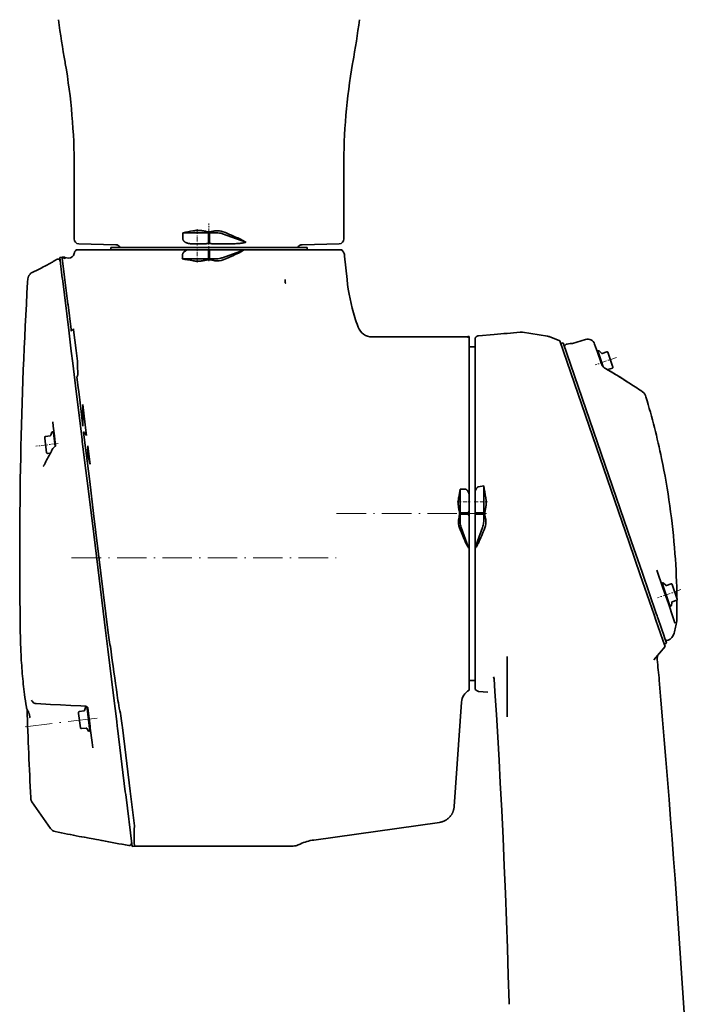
# Model space of a CAD drawing. Extents: x -922 to 7836, y -4841 to 1297.
# Tile 18 of 89: x 2335 to 2612, y 575 to 976. Entities that reach past the tile are written whole.
import ezdxf

# ---------------------------------------------------------------- set-up
doc = ezdxf.new("R2010")
doc.units = 0
doc.linetypes.add('DASHDOT', pattern=[18.5, 12, -3, 0.5, -3])

msp = doc.modelspace()

# ---------------------------------------------------------------- linework, layer by layer
at = {"color": 7, "lineweight": 35}
for p, q in [((2353.379639, 958.911743), (2353.452148, 958.493347)), ((2470.620361, 958.911743), (2470.547852, 958.493347)), ((2357.089844, 915.999084), (2357.089844, 916.000977)), ((2466.910156, 915.999084), (2466.910156, 916.000977)), ((2357.002441, 896.491089), (2357, 892.5)), ((2466.997559, 896.491089), (2467, 892.5)), ((2357, 886.948303), (2357, 892.5)), ((2467, 892.5), (2467, 886.948303)), ((2404.789307, 889.480164), (2401.38501, 889.480164)), ((2401.38501, 889.480164), (2401.38501, 886.948303)), ((2411.75, 889.480164), (2404.789307, 889.480164)), ((2412, 889.844116), (2411.359131, 889.844116)), ((2412.25, 889.480164), (2411.75, 889.480164)), ((2411.75, 885.216248), (2411.75, 889.480164)), ((2412, 889.844116), (2412.640869, 889.844116)), ((2414.55957, 889.484924), (2412.25, 889.480164)), ((2412.25, 885.216248), (2412.25, 889.480164)), ((2417.557373, 889.004333), (2427.018555, 885.560669)), ((2374.052246, 884.553467), (2358.947754, 884.948975)), ((2412, 883.5), (2372, 883.5)), ((2372, 882.5), (2372, 883.5)), ((2411.75, 885.216248), (2412, 885.216248)), ((2412.25, 885.216248), (2412, 885.216248)), ((2452, 883.5), (2412, 883.5)), ((2416.789795, 884.93573), (2420.73877, 884.948975)), ((2449.947754, 884.553467), (2465.052246, 884.948975)), ((2452, 882.5), (2452, 883.5)), ((2351.187988, 879.34613), (2353.173096, 879.589844)), ((2352.225098, 870.898376), (2351.187988, 879.34613)), ((2352.225342, 879.101929), (2352.188965, 879.398804)), ((2352.225342, 879.101929), (2353.174805, 871.3703)), ((2353.264893, 878.841919), (2353.173096, 879.589844)), ((2353.208008, 879.305603), (2354.803955, 879.153503)), ((2357.269043, 881.613831), (2357.249756, 881.572144)), ((2357.269043, 881.613831), (2357.317627, 881.709473)), ((2357.431641, 881.895203), (2357.443604, 881.912231)), ((2357.573975, 882.098511), (2357.443604, 881.912231)), ((2357.855469, 882.500122), (2357.573975, 882.098511)), ((2358.757813, 882.5), (2357.855469, 882.5)), ((2358.757813, 882.5), (2359.74585, 882.5)), ((2359.74585, 882.5), (2402.973389, 882.5)), ((2404.789307, 878.819824), (2401.103516, 878.819824)), ((2402.442871, 882.098511), (2401.933594, 881.707275)), ((2402.973389, 882.5), (2402.442871, 882.098511)), ((2404.789307, 882.5), (2402.973389, 882.5)), ((2404.789307, 882.5), (2411.75, 882.5)), ((2411.75, 878.819824), (2404.789307, 878.819824)), ((2411.75, 882.5), (2412.25, 882.5)), ((2411.75, 878.819824), (2411.75, 882.5)), ((2412.25, 878.819824), (2411.75, 878.819824)), ((2412.25, 878.819824), (2412.25, 882.5)), ((2412.25, 882.5), (2416.789795, 882.5)), ((2414.55957, 878.815063), (2412.25, 878.819824)), ((2425.911865, 882.5), (2416.789795, 882.5)), ((2417.557373, 879.295715), (2426.134766, 882.417664)), ((2425.211914, 881.815125), (2425.648193, 882.098511)), ((2425.648193, 882.098511), (2426.134766, 882.417664)), ((2425.911865, 882.5), (2466.145508, 882.5)), ((2425.911865, 882.5), (2426.134766, 882.417664)), ((2466.145508, 882.5), (2466.426514, 882.098511)), ((2466.426514, 882.098511), (2466.854248, 881.487793)), ((2466.854248, 881.487793), (2466.857178, 881.483398)), ((2467.27832, 879.851685), (2467.205078, 880.549622)), ((2468.278809, 870.333801), (2467.27832, 879.851685)), ((2349.816406, 878.562683), (2349.824463, 878.566406)), ((2411.326904, 878.427307), (2412, 878.429077)), ((2412, 878.429077), (2412.669189, 878.430786)), ((2352.243896, 870.745667), (2352.225098, 870.898376)), ((2353.174805, 871.3703), (2354.504639, 860.538757)), ((2338.06665, 869.257568), (2338.066406, 869.253845)), ((2354.828125, 849.698303), (2352.243896, 870.745667)), ((2354.504639, 860.538757), (2354.555176, 860.127075)), ((2354.555176, 860.127075), (2355.800537, 849.984985)), ((2472.807373, 850.945435), (2472.665527, 851.334473)), ((2355.875, 841.173706), (2354.828125, 849.698303)), ((2355.800537, 849.984985), (2355.88501, 849.297729)), ((2356.432373, 849.895264), (2356.481445, 849.95697)), ((2356.813232, 849.942078), (2356.76416, 850.341919)), ((2357.859863, 841.417419), (2356.813232, 849.942078)), ((2478.444092, 847), (2493.802246, 847)), ((2493.802246, 847), (2517.400635, 847)), ((2517.498047, 847.150024), (2517.328369, 846.888794)), ((2517.400635, 847), (2517.498047, 847.150024)), ((2517.498047, 847.150024), (2517.648193, 847.150024)), ((2518, 846.772644), (2518, 847.118835)), ((2518, 840.278748), (2518, 846.772583)), ((2521.809814, 847.492249), (2528.25, 848.000061)), ((2539.844727, 848.918518), (2539.67627, 848.941589)), ((2550.014648, 847.304138), (2539.844727, 848.918518)), ((2554.949219, 845.452881), (2550.634521, 847.136108)), ((2518, 843), (2520.499756, 843)), ((2520.5, 784.288025), (2520.5, 846.664917)), ((2554.949219, 845.452881), (2583.247559, 763.268188)), ((2556.297852, 844.607849), (2555.352295, 844.282227)), ((2584.225342, 763.500488), (2556.297852, 844.607849)), ((2557.941895, 844.096191), (2557.618896, 844.003601)), ((2565.451172, 845.990051), (2560.177002, 844.377625)), ((2570.328857, 840.717163), (2569.164795, 844.097839)), ((2356.479248, 836.251587), (2355.875, 841.173706)), ((2358.38916, 837.107544), (2357.859863, 841.417419)), ((2518, 839.576782), (2518, 840.278748)), ((2518, 839.576782), (2518, 782.903137)), ((2570.578125, 839.99353), (2570.328857, 840.717163)), ((2570.621582, 840.788879), (2570.337891, 840.691223)), ((2570.750732, 841.362183), (2570.45874, 841.261658)), ((2570.45874, 841.261658), (2572.689941, 834.781555)), ((2571.369141, 837.696289), (2570.578125, 839.99353)), ((2571.948486, 840.371338), (2571.064209, 841.286926)), ((2574.114502, 840.934021), (2572.261963, 840.296082)), ((2574.55957, 840.717041), (2576.484863, 835.124878)), ((2357.037109, 831.708862), (2356.479248, 836.251587)), ((2358.40918, 836.488525), (2358.38916, 837.107544)), ((2358.453125, 834.994019), (2358.40918, 836.488525)), ((2571.369141, 837.696289), (2572.196289, 835.293762)), ((2576.484863, 835.124878), (2576.610596, 834.760254)), ((2357.892578, 824.741821), (2357.037109, 831.708862)), ((2576.393555, 834.315369), (2574.541016, 833.67749)), ((2358.173828, 830.65625), (2358.691406, 826.440552)), ((2359.867676, 808.654358), (2357.892578, 824.741821)), ((2358.920654, 824.57373), (2358.691406, 826.440552)), ((2358.920654, 824.57373), (2359.308838, 821.412231)), ((2587.733398, 825.3255), (2586.482422, 826.116699)), ((2588.728027, 824.568542), (2587.943359, 825.177002)), ((2360.055664, 815.329285), (2359.308838, 821.412231)), ((2361.852783, 808.898071), (2360.564453, 819.391907)), ((2360.634521, 810.615417), (2360.055664, 815.329285)), ((2348.551025, 810.560669), (2348.33252, 812.340027)), ((2345.376465, 806.464905), (2347.321289, 806.703674)), ((2347.570068, 806.908752), (2347.963379, 808.119263)), ((2348.212158, 808.324341), (2348.518799, 808.362)), ((2348.593506, 807.754456), (2348.518799, 808.362)), ((2348.551025, 810.560852), (2349.03125, 806.650818)), ((2348.579834, 807.865723), (2348.877441, 807.902283)), ((2349.261475, 802.312988), (2348.593506, 807.754456)), ((2349.357422, 803.993713), (2349.03125, 806.650818)), ((2360.303711, 805.104309), (2359.867676, 808.654358)), ((2360.9104, 808.367676), (2361.336426, 804.897766)), ((2362.114746, 806.765198), (2361.852783, 808.898071)), ((2345.118896, 805.692139), (2345.071777, 806.07489)), ((2345.8396, 799.821838), (2345.118896, 805.692139)), ((2349.513428, 802.722107), (2349.357422, 803.993713)), ((2360.368408, 804.577026), (2360.303711, 805.104309)), ((2361.324463, 796.791138), (2360.368408, 804.577026)), ((2363.397705, 788.110291), (2361.336426, 804.897766)), ((2346.229736, 799.51709), (2347.396729, 799.6604)), ((2363.30957, 797.034851), (2362.630371, 802.565552)), ((2362.35498, 788.396729), (2361.324463, 796.791138)), ((2363.544189, 795.122925), (2363.30957, 797.034851)), ((2364.484863, 771.050964), (2362.35498, 788.396729)), ((2363.397705, 788.110291), (2365.007324, 775.00061)), ((2514.319824, 782.154541), (2514.319824, 784.983459)), ((2514.319824, 784.983459), (2516.261475, 784.983459)), ((2518, 782.154541), (2518, 782.903137)), ((2520.5, 782.154663), (2520.5, 784.288025)), ((2521.808594, 785.94342), (2523.97998, 786.282104)), ((2523.97998, 782.154663), (2523.97998, 786.282104)), ((2514.319824, 775.25), (2514.319824, 782.154541)), ((2518, 775.94751), (2518, 782.154541)), ((2520.5, 782.154663), (2520.5, 775.250122)), ((2523.97998, 775.250122), (2523.97998, 782.154663)), ((2365.007324, 775.00061), (2365.008301, 774.994507)), ((2370.977539, 726.377319), (2365.008301, 774.994507)), ((2514.137939, 775.437439), (2514.319824, 775.25)), ((2514.137939, 774.562561), (2514.137939, 775.437439)), ((2514.137939, 774.562561), (2514.319824, 774.75)), ((2514.316895, 772.339111), (2514.319824, 774.75)), ((2514.319824, 774.75), (2514.319824, 775.25)), ((2514.319824, 775.25), (2517.584229, 775.25)), ((2514.319824, 774.75), (2517.584229, 774.75)), ((2517.584229, 774.75), (2517.584229, 775.25)), ((2518, 775.94751), (2518, 774.047607)), ((2520.5, 775.250122), (2523.97998, 775.250122)), ((2520.5, 775.250122), (2520.5, 774.750122)), ((2520.5, 774.750122), (2523.97998, 774.750122)), ((2520.5, 774.750122), (2520.5, 770.255615)), ((2523.97998, 774.750122), (2523.97998, 775.250122)), ((2523.98291, 772.339233), (2523.97998, 774.750122)), ((2524.414063, 775.482117), (2524.414063, 775.711975)), ((2524.414063, 775.148315), (2524.414063, 775.482117)), ((2524.414063, 774.28833), (2524.414063, 775.148315)), ((2369.990234, 726.213501), (2364.484863, 771.050964)), ((2518, 770.255493), (2518, 774.047607)), ((2514.787354, 769.387756), (2517.825195, 761.041443)), ((2518, 762.425781), (2518, 770.255493)), ((2520.5, 761.11084), (2520.5, 770.255615)), ((2523.512451, 769.387878), (2520.5, 761.11084)), ((2587.797119, 750.055847), (2583.247559, 763.268188)), ((2588.501953, 751.080566), (2584.225342, 763.500488)), ((2518, 762.42572), (2518, 710.423218)), ((2520.5, 761.11084), (2520.5, 760.735107)), ((2520.5, 714.474548), (2520.5, 760.734314)), ((2594.27832, 734.304077), (2588.501953, 751.080566)), ((2594.561279, 751.911987), (2597.032471, 744.734924)), ((2593.424805, 733.71167), (2587.797119, 750.055847)), ((2596.983398, 746.747986), (2596.691406, 746.6474)), ((2596.691406, 746.6474), (2599.747803, 737.770935)), ((2598.180908, 745.757141), (2597.296875, 746.672729)), ((2596.854004, 746.174683), (2596.570313, 746.076965)), ((2597.032471, 744.734924), (2598.710938, 739.86084)), ((2600.347168, 746.319763), (2598.494385, 745.681885)), ((2600.791992, 746.102783), (2602.717529, 740.51062)), ((2598.710938, 739.86084), (2599.349365, 738.006104)), ((2600.572754, 738.810913), (2600.439697, 737.545105)), ((2602.626221, 739.701172), (2600.773438, 739.063232)), ((2602.717529, 740.51062), (2602.843018, 740.146057)), ((2599.349365, 738.006104), (2601.091064, 732.947998)), ((2599.78418, 737.664978), (2599.500488, 737.567322)), ((2599.747803, 737.770935), (2599.947021, 737.1922)), ((2600.239014, 737.292786), (2599.947021, 737.1922)), ((2594.183594, 731.507874), (2593.424805, 733.71167)), ((2596.966553, 723.425537), (2594.183594, 731.507874)), ((2594.611328, 733.337646), (2594.27832, 734.304077)), ((2594.825439, 732.715576), (2594.611328, 733.337646)), ((2595.035156, 732.106323), (2594.825439, 732.715576)), ((2597.476318, 725.01709), (2595.035156, 732.106323)), ((2601.091064, 732.948059), (2601.924072, 730.529175)), ((2601.924072, 730.529175), (2601.97998, 730.366882)), ((2370.977539, 726.377319), (2371.327637, 723.526306)), ((2335.121582, 726.279907), (2335.121094, 726.298767)), ((2370.788818, 719.7099), (2369.990234, 726.213501)), ((2371.327637, 723.526306), (2371.327881, 723.525146)), ((2597.874756, 720.788269), (2596.966553, 723.425537)), ((2597.479004, 725.008606), (2597.476318, 725.01709)), ((2597.535156, 724.845642), (2597.479004, 725.008606)), ((2598.472412, 722.123779), (2597.535156, 724.845642)), ((2597.822021, 724.012817), (2597.821289, 724.015015)), ((2599.165527, 723.421387), (2599.145264, 723.411865)), ((2373.108398, 700.818909), (2370.788818, 719.7099)), ((2593.31665, 715.35614), (2597.874756, 720.788269)), ((2598.473145, 722.122131), (2597.527588, 721.79657)), ((2598.473145, 722.122131), (2598.472412, 722.123779)), ((2520.5, 713.633545), (2520.5, 714.474548)), ((2533.5, 716.744324), (2533.5, 711.33197)), ((2595.331055, 717.756714), (2593.315674, 715.355164)), ((2518, 710.423218), (2518, 709.721252)), ((2520.5, 713.633545), (2520.5, 703.355225)), ((2533.5, 711.33197), (2533.5, 706.03949)), ((2518, 709.721252), (2518, 703.603149)), ((2518, 707), (2520.499756, 707)), ((2518, 703.603149), (2518, 703.011353)), ((2521.799072, 702.531311), (2525.629395, 702.215942)), ((2533.5, 706.03949), (2533.5, 695.791077)), ((2374.407227, 690.239563), (2373.108398, 700.818909)), ((2359.147705, 694.30719), (2361.092529, 694.545959)), ((2361.341309, 694.751038), (2361.734619, 695.961548)), ((2361.983398, 696.166626), (2362.290039, 696.204285)), ((2362.364746, 695.596741), (2362.290039, 696.204285)), ((2362.351074, 695.708008), (2362.648682, 695.744568)), ((2363.508789, 686.278809), (2362.364746, 695.596741)), ((2362.647461, 695.755859), (2362.646973, 695.758789)), ((2363.557617, 688.341492), (2362.647461, 695.755615)), ((2511.937744, 655.606079), (2514.914795, 698.178589)), ((2533.5, 695.791077), (2533.5, 692.131409)), ((2358.890137, 693.534424), (2358.843018, 693.917175)), ((2359.61084, 687.664124), (2358.890137, 693.534424)), ((2374.636963, 688.368958), (2374.407227, 690.239563)), ((2376.392334, 690.483337), (2376.137695, 692.558228)), ((2376.62207, 688.612732), (2376.392334, 690.483337)), ((2360.000977, 687.359375), (2361.945801, 687.598145)), ((2362.236572, 687.459351), (2362.911133, 686.379944)), ((2363.202148, 686.24115), (2363.508789, 686.278809)), ((2363.447754, 686.775085), (2363.745605, 686.811646)), ((2363.557617, 688.341492), (2363.653564, 687.561035)), ((2364.378174, 681.660217), (2363.653564, 687.560974)), ((2374.739746, 687.532227), (2374.636963, 688.368958)), ((2377.916748, 661.657959), (2374.739746, 687.532227)), ((2376.724854, 687.77594), (2376.62207, 688.612732)), ((2379.901855, 661.901733), (2376.724854, 687.77594)), ((2364.647461, 679.46582), (2364.378174, 681.660217)), ((2378.058105, 660.505249), (2377.916748, 661.657959)), ((2380.655273, 639.352722), (2378.058105, 660.505249)), ((2380.043213, 660.748962), (2379.901855, 661.901733)), ((2381.639648, 647.74823), (2380.043213, 660.748962)), ((2339.814209, 657.543335), (2347.424316, 646.678589)), ((2511.937744, 655.606079), (2511.936279, 655.585388)), ((2381.640137, 647.742859), (2381.639648, 647.74823)), ((2454.7229, 641.952881), (2505.933594, 649.150085)), ((2505.933594, 649.150085), (2505.953857, 649.153015)), ((2380.656006, 639.3479), (2380.655273, 639.352722)), ((2380.656006, 639.3479), (2381.894775, 639.5)), ((2381.889404, 639.5), (2446.27417, 639.5)), ((2448.35376, 639.953735), (2448.352539, 639.953125)), ((2448.35376, 639.953735), (2449.181152, 640.33252)), ((2534.29126, 575.552795), (2534.305664, 575.000122))]:
    msp.add_line(p, q, dxfattribs=at)
at = {"color": 7, "linetype": 'DASHDOT', "lineweight": 13, "ltscale": 0.166086}
msp.add_line((2407.18335, 890.961609), (2407.18335, 884.318176), dxfattribs=at)
at = {"color": 7, "linetype": 'DASHDOT', "lineweight": 13, "ltscale": 0.218512}
msp.add_line((2412, 884.487915), (2412, 893.228394), dxfattribs=at)
at = {"color": 7, "linetype": 'DASHDOT', "lineweight": 13, "ltscale": 0.13978}
msp.add_line((2407.18335, 877.374756), (2407.18335, 882.965942), dxfattribs=at)
at = {"color": 7, "linetype": 'DASHDOT', "lineweight": 13, "ltscale": 0.011868}
msp.add_line((2412, 884.513916), (2412, 884.988647), dxfattribs=at)
at = {"color": 7, "linetype": 'DASHDOT', "lineweight": 13, "ltscale": 0.15218}
msp.add_line((2412, 884.007263), (2412, 877.920044), dxfattribs=at)
at = {"color": 7, "linetype": 'DASHDOT', "lineweight": 13, "ltscale": 0.228922}
msp.add_line((2578.027832, 838.579834), (2569.369873, 835.598572), dxfattribs=at)
at = {"color": 7, "linetype": 'DASHDOT', "lineweight": 13, "ltscale": 0.227969}
msp.add_line((2350.540527, 803.572693), (2341.489746, 802.461426), dxfattribs=at)
at = {"color": 7, "linetype": 'DASHDOT', "lineweight": 13, "ltscale": 0.1328}
msp.add_line((2513.130615, 779.760437), (2518.442627, 779.760437), dxfattribs=at)
at = {"color": 7, "linetype": 'DASHDOT', "lineweight": 13, "ltscale": 0.134906}
msp.add_line((2520.050293, 779.760559), (2525.446533, 779.760559), dxfattribs=at)
at = {"color": 7, "linetype": 'DASHDOT', "lineweight": 13}
for p, q in [((2464.005371, 775), (2522.455078, 775)), ((2356.024414, 757), (2463.830811, 757)), ((2366.476318, 691.680725), (2337.079346, 688.071228))]:
    msp.add_line(p, q, dxfattribs=at)
at = {"color": 7, "linetype": 'DASHDOT', "lineweight": 13, "ltscale": 0.192419}
msp.add_line((2517.358643, 775), (2525.05542, 775), dxfattribs=at)
at = {"color": 7, "linetype": 'DASHDOT', "lineweight": 13, "ltscale": 0.252328}
msp.add_line((2604.334229, 743.990967), (2594.791016, 740.704956), dxfattribs=at)
at = {"color": 7, "lineweight": 35}
for points in [[(2401.38501, 886.948303), (2401.387939, 886.868347), (2401.396484, 886.788879), (2401.410889, 886.710266), (2401.43042, 886.632996), (2401.452148, 886.565613), (2401.477783, 886.499756), (2401.506836, 886.435425), (2401.530762, 886.388367), (2401.556396, 886.342285), (2401.598877, 886.273438), (2401.644775, 886.207031), (2401.694092, 886.143066), (2401.732666, 886.09668), (2401.772949, 886.051758), (2401.856934, 885.96582), (2401.945557, 885.885132), (2402.037842, 885.809387), (2402.143555, 885.731262), (2402.252686, 885.658386), (2402.364502, 885.590576), (2402.47876, 885.527405), (2402.555908, 885.487732), (2402.634033, 885.449951), (2402.79248, 885.379761), (2402.921143, 885.32843), (2403.051025, 885.281128), (2403.182129, 885.23761), (2403.28125, 885.207397), (2403.380615, 885.179199), (2403.580811, 885.128296), (2403.782227, 885.084595), (2403.982422, 885.047913), (2404.183594, 885.017395), (2404.38501, 884.992798), (2404.587158, 884.973816), (2404.789307, 884.960205)], [(2405.475342, 890.210144), (2405.777588, 890.25708), (2406.065186, 890.295776), (2406.341309, 890.327087), (2406.608154, 890.351563), (2406.868164, 890.369873), (2407.123535, 890.382141), (2407.375977, 890.388794), (2407.627197, 890.389771), (2407.878906, 890.385254), (2408.133301, 890.375061), (2408.391846, 890.359009), (2408.656738, 890.336853), (2408.931396, 890.307983), (2409.21582, 890.272095), (2409.512939, 890.228455), (2409.827148, 890.175964), (2410.163574, 890.113159), (2410.527344, 890.038269), (2410.922852, 889.949646), (2411.359131, 889.844116)], [(2427.018555, 885.560669), (2426.937988, 885.62262), (2426.853271, 885.684509), (2426.757324, 885.751526), (2426.657959, 885.818298), (2426.458252, 885.945618), (2426.251465, 886.070251), (2426.037109, 886.193298), (2425.816895, 886.314697), (2425.648193, 886.404602), (2425.476807, 886.49353), (2425.168457, 886.648254), (2424.854004, 886.799866), (2424.534668, 886.948303)], [(2411.75, 885.216248), (2411.695557, 885.19043), (2411.640137, 885.166321), (2411.526855, 885.122925), (2411.4104, 885.085632), (2411.29126, 885.053955), (2411.214111, 885.03656), (2411.13623, 885.021057), (2411.049805, 885.006226), (2410.962646, 884.993469), (2410.793945, 884.974304), (2410.667969, 884.96405), (2410.540771, 884.956665), (2410.408203, 884.95166), (2410.274658, 884.948975)], [(2412.25, 885.216248), (2412.30542, 885.190308), (2412.361572, 885.166077), (2412.476807, 885.122559), (2412.594971, 885.085205), (2412.71582, 885.053528), (2412.794189, 885.036072), (2412.873291, 885.02063), (2412.960938, 885.005859), (2413.049316, 884.993164), (2413.220459, 884.97406), (2413.347412, 884.963928), (2413.475342, 884.956665), (2413.610596, 884.95166), (2413.74707, 884.948975)], [(2427.018555, 885.560669), (2426.88623, 885.523865), (2426.753418, 885.489075), (2426.606201, 885.45282), (2426.458496, 885.41864), (2426.175781, 885.358826), (2425.891846, 885.305237), (2425.570313, 885.251526), (2425.248047, 885.204163), (2424.925537, 885.162476), (2424.602539, 885.125916), (2424.386963, 885.104065), (2424.171387, 885.084167), (2423.739502, 885.049622), (2423.489258, 885.032471), (2423.23877, 885.017395), (2422.738281, 884.992493), (2422.238037, 884.97406), (2421.865723, 884.963928), (2421.493164, 884.956604), (2421.115967, 884.95166), (2420.73877, 884.948975)], [(2401.268555, 880.638611), (2401.279541, 880.73114), (2401.298096, 880.82251), (2401.324219, 880.912292), (2401.356934, 881.000061), (2401.39624, 881.08551), (2401.444336, 881.173401), (2401.498535, 881.258118), (2401.55835, 881.3396), (2401.622803, 881.417786), (2401.684082, 881.484436), (2401.748291, 881.548401), (2401.815186, 881.609741), (2401.867188, 881.654053), (2401.933594, 881.707275)], [(2425.211914, 881.815125), (2425.10498, 881.747131), (2424.994629, 881.679382), (2424.766113, 881.545105), (2424.528564, 881.412476), (2424.283447, 881.281616), (2423.97583, 881.124268), (2423.660645, 880.969971), (2423.339355, 880.818726), (2423.012939, 880.670593)], [(2339.946777, 873.299194), (2340.802734, 873.696716), (2341.652344, 874.09906), (2342.495605, 874.506104), (2343.331787, 874.917786), (2343.914551, 875.209595), (2344.492432, 875.503235), (2345.064941, 875.798523), (2345.629883, 876.094604), (2346.15625, 876.375), (2346.670654, 876.653809), (2347.085449, 876.88269), (2347.483154, 877.106079), (2347.859131, 877.321533), (2348.206299, 877.524963), (2348.47583, 877.687012), (2348.721924, 877.838684), (2348.93457, 877.973511), (2349.120605, 878.095032)], [(2405.532227, 878.029297), (2405.796875, 877.988342), (2406.049561, 877.953979), (2406.292969, 877.92572), (2406.528564, 877.902893), (2406.682129, 877.890564), (2406.83374, 877.880432), (2406.983643, 877.872437), (2407.132324, 877.866455), (2407.427246, 877.860596), (2407.721191, 877.862732), (2408.017822, 877.872864), (2408.168213, 877.881042), (2408.320557, 877.891296), (2408.474609, 877.903748), (2408.631592, 877.918457), (2408.901855, 877.948547), (2409.182861, 877.985657), (2409.477051, 878.030701), (2409.789063, 878.084839), (2410.124512, 878.149536), (2410.488525, 878.226685), (2410.885986, 878.318176), (2411.326904, 878.427307)], [(2338.337891, 871.199646), (2338.369629, 871.331299), (2338.40625, 871.460876), (2338.446533, 871.584595), (2338.481934, 871.680969), (2338.520752, 871.776245), (2338.565186, 871.87439), (2338.614014, 871.971741), (2338.669189, 872.070984), (2338.729736, 872.169189), (2338.797607, 872.268799), (2338.871826, 872.366699)], [(2443.044678, 870.333801), (2443.046143, 870.275757), (2443.050049, 870.217834), (2443.058105, 870.140381), (2443.064941, 870.088379), (2443.07959, 869.982788), (2443.095215, 869.860107), (2443.101074, 869.796753), (2443.106445, 869.698669), (2443.105225, 869.596497), (2443.102051, 869.54364), (2443.096436, 869.48938), (2443.083008, 869.399048), (2443.068115, 869.308167), (2443.058105, 869.229675), (2443.055176, 869.191895), (2443.055176, 869.138062), (2443.060059, 869.093079), (2443.064941, 869.072021), (2443.071289, 869.052124), (2443.084473, 869.024475), (2443.102051, 868.999817), (2443.124512, 868.978394), (2443.152588, 868.960571), (2443.168457, 868.953491), (2443.176758, 868.951111), (2443.189209, 868.949646), (2443.20166, 868.951355), (2443.209717, 868.953857), (2443.22583, 868.960327), (2443.244385, 868.966858), (2443.259277, 868.969238), (2443.290039, 868.96991), (2443.312988, 868.971191), (2443.335693, 868.973022)], [(2358.588867, 831.899414), (2358.568604, 832.203247), (2358.549805, 832.52179), (2358.532227, 832.855286), (2358.516357, 833.203857), (2358.487305, 833.945251), (2358.469971, 834.457031), (2358.453125, 834.994019)], [(2572.200439, 835.24353), (2572.316406, 835.126648), (2572.4729, 834.977905), (2572.661377, 834.807739), (2572.789063, 834.697998), (2572.931152, 834.582397), (2573.008301, 834.523254), (2573.088135, 834.465027), (2573.172607, 834.407288), (2573.304688, 834.325134)], [(2358.173828, 830.65625), (2358.193359, 830.673767), (2358.209961, 830.691162), (2358.239014, 830.727356), (2358.260986, 830.759705), (2358.279785, 830.791016), (2358.296387, 830.821533), (2358.322266, 830.873413), (2358.346191, 830.927307), (2358.374023, 830.996521), (2358.39917, 831.065613), (2358.433838, 831.168884), (2358.484131, 831.335571)], [(2360.560059, 819.107849), (2360.574951, 818.667358), (2360.584717, 818.226379), (2360.590332, 817.785034), (2360.592041, 817.376648), (2360.59082, 816.968018), (2360.586182, 816.422913), (2360.581543, 816.059448), (2360.570313, 815.332214)], [(2349.522949, 802.753479), (2349.502197, 802.691223), (2349.482666, 802.646912), (2349.455811, 802.593689), (2349.420654, 802.532654), (2349.377441, 802.465271), (2349.352539, 802.429626)], [(2362.630371, 802.565552), (2362.606689, 802.278015), (2362.588379, 801.990234), (2362.575195, 801.702271), (2362.567139, 801.414246), (2362.564453, 801.12616), (2362.56543, 800.946228), (2362.568604, 800.766357), (2362.573486, 800.586426), (2362.580566, 800.406555), (2362.600586, 800.047424), (2362.628418, 799.688965), (2362.664063, 799.331299), (2362.70752, 798.974548), (2362.758545, 798.618713), (2362.816895, 798.263794), (2362.882813, 797.909729), (2362.955811, 797.556396), (2363.017578, 797.281677), (2363.083252, 797.00708)], [(2344.37207, 794.119751), (2344.432861, 794.18689), (2344.470459, 794.234192), (2344.513184, 794.291687), (2344.561279, 794.360596), (2344.61377, 794.440613), (2344.670166, 794.531677), (2344.730225, 794.633484), (2344.793701, 794.746948), (2344.851807, 794.856018), (2344.911865, 794.972961)], [(2516.261475, 784.983459), (2516.347412, 784.979736), (2516.432861, 784.968689), (2516.516846, 784.950623), (2516.598877, 784.925964), (2516.678711, 784.895203), (2516.761475, 784.855957), (2516.841064, 784.811096), (2516.91748, 784.761108), (2516.990479, 784.706787), (2517.037354, 784.668396), (2517.082764, 784.628479), (2517.169189, 784.544678), (2517.25, 784.456238), (2517.294189, 784.403625), (2517.336914, 784.349792), (2517.417725, 784.239014), (2517.49292, 784.124756), (2517.562744, 784.007629), (2517.605469, 783.929871), (2517.646484, 783.851135), (2517.687256, 783.768066), (2517.726074, 783.684204), (2517.780762, 783.556946), (2517.831543, 783.428284), (2517.878662, 783.298401), (2517.911865, 783.200317), (2517.942871, 783.101746), (2518, 782.903137)], [(2521.809082, 785.943481), (2521.769531, 785.933777), (2521.729736, 785.917847), (2521.696533, 785.900696), (2521.663818, 785.880737), (2521.631348, 785.858582), (2521.599854, 785.834595), (2521.53833, 785.782654), (2521.49707, 785.744263), (2521.457031, 785.704346), (2521.379639, 785.621216), (2521.30542, 785.534729), (2521.228516, 785.439026), (2521.154785, 785.341675), (2521.090088, 785.252075), (2521.026855, 785.161438), (2520.953125, 785.051453), (2520.881348, 784.940063), (2520.748535, 784.724487), (2520.621582, 784.50708), (2520.5, 784.288025)], [(2513.770508, 781.638245), (2513.723877, 781.32074), (2513.685547, 781.01709), (2513.654297, 780.724548), (2513.629883, 780.440674), (2513.611572, 780.163269), (2513.599365, 779.89032), (2513.593018, 779.6203), (2513.592285, 779.351379), (2513.597168, 779.081787), (2513.60791, 778.809753), (2513.624512, 778.533386), (2513.647217, 778.250854), (2513.676758, 777.959106), (2513.713379, 777.657593), (2513.757568, 777.343628), (2513.810547, 777.013367), (2513.873535, 776.662354), (2513.947754, 776.286011), (2514.035156, 775.880188), (2514.137939, 775.437439)], [(2524.821045, 781.364319), (2524.847168, 781.193176), (2524.870605, 781.027161), (2524.891357, 780.865295), (2524.909424, 780.707336), (2524.938721, 780.401489), (2524.959229, 780.105164), (2524.97168, 779.815002), (2524.976318, 779.528076), (2524.973389, 779.241516), (2524.962646, 778.952209), (2524.943848, 778.656982), (2524.916504, 778.3526), (2524.886475, 778.088074), (2524.849609, 777.813293), (2524.804932, 777.525085), (2524.751465, 777.219238), (2524.6875, 776.890625), (2524.611328, 776.533691), (2524.52124, 776.143982), (2524.414063, 775.711975)], [(2517.825195, 761.041504), (2517.780762, 761.093994), (2517.736328, 761.149963), (2517.681641, 761.222595), (2517.627197, 761.298889), (2517.519287, 761.460327), (2517.412598, 761.631592), (2517.307129, 761.810486), (2517.178467, 762.039978), (2517.052246, 762.276794), (2516.927979, 762.519348), (2516.836182, 762.70459), (2516.745605, 762.892212), (2516.580322, 763.246643), (2516.418945, 763.606812), (2516.261475, 763.971619)], [(2520.5, 760.735107), (2520.664551, 760.97821), (2520.82666, 761.226135), (2520.986328, 761.478699), (2521.143311, 761.735962), (2521.318848, 762.03656), (2521.405273, 762.190063), (2521.489746, 762.344971), (2521.571045, 762.498596), (2521.649902, 762.653625), (2521.730957, 762.820313), (2521.807861, 762.987793)], [(2335.121582, 726.279907), (2335.138916, 725.315369), (2335.159668, 724.350952), (2335.183594, 723.39209), (2335.211182, 722.43335), (2335.241943, 721.480469), (2335.276367, 720.52771), (2335.314209, 719.580627), (2335.355469, 718.633667), (2335.408936, 717.520874), (2335.467529, 716.408325), (2335.530762, 715.303833), (2335.599365, 714.199646), (2335.672852, 713.10376), (2335.751709, 712.00824), (2335.835693, 710.920837), (2335.925049, 709.833862), (2336.019287, 708.755188), (2336.119385, 707.677063), (2336.224365, 706.607056), (2336.334961, 705.537598), (2336.450928, 704.476501), (2336.57251, 703.416077), (2336.699463, 702.36377), (2336.832275, 701.312195), (2337.006836, 700.000549), (2337.190186, 698.695923), (2337.382813, 697.398376), (2337.584473, 696.107971)], [(2534.29126, 575.552795), (2533.984131, 586.72168), (2533.638184, 597.880188), (2533.253662, 609.030945), (2532.830811, 620.174377), (2532.36377, 631.449524), (2531.85791, 642.719116), (2531.313232, 653.984497), (2530.730469, 665.247192), (2530.219727, 674.556946), (2529.683105, 683.867371), (2529.120605, 693.179626), (2528.532471, 702.495239), (2528.200439, 707.581604)], [(2339.089111, 691.75354), (2339.062988, 691.908386), (2339.030029, 692.091248), (2338.995361, 692.269714), (2338.958984, 692.443726), (2338.920898, 692.61377), (2338.881104, 692.779846), (2338.839844, 692.942261), (2338.796875, 693.101257), (2338.752197, 693.257019), (2338.706055, 693.409607), (2338.658203, 693.559326), (2338.608887, 693.706299), (2338.557861, 693.850708), (2338.505371, 693.992676), (2338.451172, 694.132385), (2338.395508, 694.269897), (2338.338379, 694.405396), (2338.279785, 694.53894), (2338.219482, 694.670593), (2338.157715, 694.800537), (2338.094482, 694.928772), (2338.029541, 695.055359), (2337.963379, 695.180359), (2337.895752, 695.303894), (2337.826416, 695.425964)], [(2341.597168, 697.55249), (2347.371582, 697.238647), (2351.506348, 697.018433), (2355.649902, 696.803162), (2359.803467, 696.593811), (2361.467773, 696.512024)], [(2362.646973, 695.758789), (2362.640137, 695.794189), (2362.626709, 695.838074), (2362.60376, 695.891113), (2362.581543, 695.931763), (2362.553223, 695.976318), (2362.517334, 696.024414), (2362.473633, 696.075317), (2362.421143, 696.128235), (2362.359863, 696.182068), (2362.289307, 696.235657), (2362.250732, 696.261963), (2362.167725, 696.312378), (2362.077393, 696.359192), (2361.980957, 696.401062), (2361.879883, 696.437073), (2361.776367, 696.46637), (2361.672119, 696.488647), (2361.568604, 696.503784), (2361.467773, 696.512024)], [(2339.814209, 657.543274), (2339.756836, 657.629517), (2339.704102, 657.718506), (2339.661865, 657.797852), (2339.623047, 657.878967), (2339.59668, 657.939514), (2339.572266, 658.000793), (2339.534668, 658.107117), (2339.506592, 658.200134), (2339.48584, 658.279785), (2339.468018, 658.357849), (2339.442383, 658.494568), (2339.424561, 658.614868), (2339.405029, 658.785217), (2339.390137, 658.95636), (2339.374268, 659.20166), (2339.370605, 659.26709)], [(2505.953857, 649.152954), (2506.071533, 649.170776), (2506.188232, 649.190491), (2506.41626, 649.234924), (2506.641602, 649.286621), (2506.755615, 649.315796), (2506.870361, 649.347229), (2506.985352, 649.380859), (2507.10083, 649.416748), (2507.273926, 649.474854), (2507.446533, 649.537781), (2507.615967, 649.604675), (2507.782227, 649.675293), (2507.957031, 649.755127), (2508.129883, 649.839905), (2508.300293, 649.929565), (2508.468506, 650.023926), (2508.634033, 650.122864), (2508.797363, 650.226746), (2508.95752, 650.335083), (2509.114502, 650.447693), (2509.268311, 650.564453), (2509.418457, 650.685303), (2509.580811, 650.823853), (2509.73877, 650.967285), (2509.892334, 651.115479), (2510.04126, 651.26825), (2510.185303, 651.425476), (2510.324463, 651.586975), (2510.45874, 651.752625), (2510.587891, 651.922241), (2510.71167, 652.095581), (2510.818115, 652.254456), (2510.92041, 652.416138), (2511.018066, 652.580444), (2511.111084, 652.747375), (2511.199463, 652.916626), (2511.269531, 653.059021), (2511.336182, 653.20282), (2511.399414, 653.347839), (2511.44458, 653.457336), (2511.488037, 653.567444), (2511.568848, 653.78949), (2511.641846, 654.012512), (2511.707275, 654.237915), (2511.765137, 654.465637), (2511.81543, 654.695374), (2511.856201, 654.916687), (2511.890137, 655.139038), (2511.916748, 655.362061), (2511.936279, 655.585388)], [(2381.640137, 647.742859), (2381.581543, 646.230408), (2381.554199, 645.501709), (2381.516846, 644.450134), (2381.494141, 643.700623), (2381.477539, 642.99176), (2381.472412, 642.645447), (2381.469727, 642.312683), (2381.469727, 642.011108), (2381.472412, 641.723267), (2381.478271, 641.442261), (2381.487549, 641.177429), (2381.49585, 641.007507), (2381.505859, 640.845642), (2381.516357, 640.70813), (2381.52832, 640.577332), (2381.547852, 640.404297), (2381.570557, 640.245422), (2381.596436, 640.101074), (2381.625244, 639.971619), (2381.657471, 639.857239), (2381.674805, 639.805786), (2381.693115, 639.758179), (2381.711182, 639.71637), (2381.72998, 639.678101), (2381.74707, 639.647095), (2381.764893, 639.618896), (2381.794434, 639.579651), (2381.825439, 639.547546), (2381.857666, 639.522461), (2381.891113, 639.504456)], [(2368.46582, 641.744751), (2368.159912, 641.804993), (2367.724609, 641.887573), (2367.081543, 642.006104), (2366.15332, 642.173828), (2364.841309, 642.408569), (2363.178467, 642.706909), (2361.240967, 643.05896), (2360.179932, 643.2547), (2359.119141, 643.452637), (2357.937012, 643.676147), (2356.755371, 643.902771), (2355.538086, 644.139832), (2354.321289, 644.380493), (2353.083496, 644.62915), (2351.846436, 644.881714), (2350.598633, 645.140564), (2349.351563, 645.403503)]]:
    msp.add_lwpolyline(points, dxfattribs=at)
for centre, radius, start, end in [((2909.489746, 1055.802856), 564.487785, 188.097908, 189.883443), ((1914.510254, 1055.802856), 564.487785, 350.116562, 351.902092), ((2107.090088, 916), 249.999917, 0.000223, 9.786281), ((2716.909912, 916), 249.999917, 170.213724, 179.999773), ((5398.885254, 892.529175), 3041.885708, 179.557928, 179.77689), ((-574.543213, 892.531006), 3041.54371, 0.2231, 0.44209), ((5397.540039, 892.723145), 3040.539716, 179.780442, 179.928998), ((-573.540039, 892.723145), 3040.539716, 0.071003, 0.219552), ((2359, 886.948303), 2, 179.999995, 268.499999), ((2431.95874, 729.993591), 162.390617, 99.386014, 100.852012), ((2403.800781, 881.337097), 11.379826, 45.689601, 48.378681), ((2420.199219, 881.337158), 11.379793, 131.621324, 134.310411), ((2417.920898, 869.171021), 21.336332, 99.418014, 104.327704), ((2415.449463, 883.958191), 6.343249, 67.904026, 99.250107), ((2414.567871, 879.61731), 9.867731, 76.987966, 90.049146), ((2415.312988, 882.838013), 6.562037, 69.999405, 76.993342), ((2353.026611, 730.235413), 172.25659, 65.472827, 67.899409), ((2465, 886.948303), 2, 271.500003, 0), ((2374, 882.554138), 2, 28.224109, 88.499991), ((2405.226807, 893.262756), 8.314106, 266.983062, 269.443515), ((2407.723877, 1112.653687), 227.719196, 269.351403, 270.641824), ((2416.20752, 1102.64856), 217.713482, 269.352482, 270.153246), ((2450, 882.554138), 2, 91.500008, 151.775888), ((2351.837158, 877.449768), 1.981396, 52.7434, 79.756153), ((2351.287842, 876.650452), 2.951432, 47.945807, 53.648185), ((2354.999512, 881.241821), 2.097642, 264.651147, 352.874321), ((2359.078369, 880.730347), 2.013187, 155.447346, 172.830383), ((2359.069092, 880.761169), 1.991777, 145.294216, 151.568755), ((2431.221191, 1034.749634), 158.811772, 259.067979, 260.691099), ((2335.812988, 885.663391), 65.648185, 354.016303, 355.610249), ((2403.827148, 886.934753), 11.341246, 311.397706, 314.313937), ((2420.176025, 886.938171), 11.345892, 225.686502, 228.575098), ((2414.567871, 888.682678), 9.867738, 269.950916, 283.011986), ((2415.3125, 885.46344), 6.563548, 283.007471, 289.999795), ((2340.843506, 1065.050049), 201.860326, 292.422812, 294.020304), ((2465.21582, 880.340576), 2.000101, 5.999777, 34.999973), ((2301.766357, 949.307495), 85.51983, 303.622751, 304.184422), ((2350.378418, 877.733826), 0.999998, 7.008863, 123.638554), ((2417.935791, 898.920959), 21.155792, 255.585177, 260.433976), ((2415.44458, 884.251038), 6.275096, 260.605612, 292.450324), ((2350.202393, 868.550659), 12.156415, 167.413933, 176.666135), ((2343.796387, 868.392761), 6.328117, 135.54565, 141.096887), ((2340.883789, 871.275024), 2.230666, 114.839208, 135.999257), ((4276.268066, 757.813171), 1941.402724, 176.709288, 180.930116), ((2547.854736, 878.699341), 80.014562, 186.001272, 197.30611), ((2547.425049, 878.56604), 79.564763, 197.306451, 200.014416), ((2478.443848, 852.999146), 5.999172, 200.018228, 270.000032), ((2351.318848, 854.024109), 6.571688, 314.010813, 321.075899), ((2351.023682, 854.26001), 6.950218, 321.747713, 325.685396), ((2517.328369, 844.888794), 1.999992, 84.985756, 90.000283), ((2517.328613, 844.89093), 1.997849, 70.362252, 84.987511), ((2517.648193, 845.14624), 2.003777, 79.885148, 89.999955), ((2490.971191, 1322.979248), 476.439905, 274.487644, 275.763414), ((2539.217529, 844.968018), 4, 83.49256, 95.752504), ((2549.544189, 844.341248), 2.999995, 68.688153, 80.980096), ((2557.894531, 843.042358), 1, 106.000001, 198.999997), ((2559.044434, 840.25116), 4, 87.907533, 106.000001), ((2559.299805, 847.246521), 2.999999, 267.907569, 276.773817), ((2559.299805, 847.246521), 2.999991, 276.773797, 287.00001), ((2566.328369, 843.121155), 3, 19, 107.000002), ((2570.848389, 841.078552), 0.3, 44, 109.000004), ((2572.164307, 840.579773), 0.3, 224.000005, 288.999999), ((2574.228516, 840.603088), 0.35, 19, 109.000004), ((2573.061523, 835.603638), 0.919023, 199.639152, 206.747125), ((2576.279541, 834.646301), 0.35, 288.999999, 19.000002), ((2351.984619, 833.184387), 6.757392, 344.121205, 347.087766), ((2357.826904, 831.847229), 0.763802, 346.925312, 3.921136), ((2469.727295, 655.181885), 206.92849, 57.005903, 59.590067), ((2574.638672, 833.393799), 0.300034, 109.001015, 123.833625), ((2806.215332, 1171.937134), 409.724418, 236.891113, 237.771183), ((2586.108887, 822.803223), 2.999996, 52.303208, 57.775628), ((2586.271729, 821.411621), 4, 16.687008, 52.113452), ((2362.712402, 819.220947), 2.155144, 175.449132, 183.008202), ((2302.68335, 736.402832), 300.055396, 11.735436, 16.686709), ((2448.234131, 814.197937), 87.671896, 179.258711, 182.341917), ((2347.284912, 807.001465), 0.3, 276.999999, 341.999999), ((2348.248779, 808.026611), 0.3, 96.999997, 161.999998), ((2350.423096, 799.247559), 13.899023, 32.740846, 41.011437), ((2345.419189, 806.117493), 0.35, 96.999997, 186.999996), ((2454.185791, 740.041016), 122.304408, 150.728437, 153.311369), ((2346.187012, 799.864502), 0.35, 186.999996, 276.999999), ((2330.219238, 809.506348), 19.798028, 330.78029, 334.948113), ((2349.966797, 800.276123), 2.000001, 125.199212, 154.944918), ((2347.315186, 804.041077), 2.60487, 305.120356, 313.27108), ((2347.739014, 803.602478), 1.994791, 313.0436, 323.985143), ((1971.977417, 700.341431), 402.874845, 13.60712, 13.882984), ((2302.737061, 736.416504), 300, 4.265037, 11.734963), ((2725.90332, 748.515442), 214.703231, 170.220718, 171.125376), ((2317.090088, 748.367493), 210.335484, 9.025673, 10.384772), ((2535.295654, 769.347839), 21.790364, 166.15431, 171.824883), ((2516.141113, 776.578064), 1.962073, 317.380146, 341.263253), ((2516.127441, 773.418274), 1.974666, 18.575814, 42.428189), ((2515.931641, 783.249268), 11.347295, 315.175548, 318.375997), ((2515.931641, 766.750977), 11.347314, 41.624262, 44.824462), ((2520.067627, 771.566162), 6.40091, 172.096738, 201.592873), ((2524.215088, 772.333679), 9.898291, 179.968613, 192.119483), ((2514.085205, 772.33374), 9.897877, 347.880431, 0.031794), ((2503.565674, 768.83075), 21.550284, 9.93136, 14.669494), ((2518.638916, 771.486267), 6.244066, 337.822237, 9.784099), ((2727.80249, 853.664307), 229.770354, 201.565033, 202.976765), ((2520.967285, 771.637329), 6.576517, 192.128676, 200.002272), ((2315.623047, 854.336304), 225.514349, 336.104658, 337.800422), ((2517.33252, 771.637451), 6.576538, 339.997764, 347.871334), ((2492.441162, 764.944092), 25.68254, 351.259606, 354.372688), ((2302.692139, 736.415344), 300.045014, 0.786878, 4.264614), ((2597.081055, 746.464294), 0.3, 44, 109.000004), ((2598.396729, 745.965515), 0.3, 224.000005, 288.999999), ((2600.461182, 745.988831), 0.35, 19, 109.000004), ((2600.871094, 738.779602), 0.3, 108.999997, 173.999998), ((2602.512207, 740.032104), 0.35, 288.999999, 19.000002), ((2302.783203, 736.414917), 299.953887, 359.142712, 0.636957), ((2602.512207, 740.032104), 0.35, 306.140253, 19.000002), ((2600.141357, 737.576416), 0.3, 288.999999, 354), ((2401.911621, 772.677612), 204.956327, 346.895653, 348.313182), ((2598.702637, 731.974426), 3.999998, 348.307745, 359.337921), ((2299.856934, 709.710083), 72.793842, 8.008212, 10.94012), ((2598.767334, 724.338745), 1, 199.00001, 293.465222), ((2597.634766, 727.115662), 4, 292.186685, 346.895833), ((-6023.546875, -463.903351), 8478.531045, 7.897099, 8.025737), ((2597.629639, 715.828979), 3, 139.999999, 186.603654), ((2305.920898, 682.058289), 290.657053, 4.936144, 6.603648), ((2525.577148, 707.410706), 2.628727, 3.727151, 22.891476), ((-3382.247559, 190.795486), 5999.999999, 2.456069, 4.936144), ((2520.900635, 697.757935), 6.000824, 118.904509, 175.980302), ((2365.520508, 716.514343), 31.238845, 214.177633, 215.465301), ((2341.706543, 699.5495), 2, 215.460466, 266.863971), ((2472.322754, 714.715454), 98.703594, 187.987888, 192.972341), ((2339.559326, 696.424622), 2, 189.10711, 209.955238), ((4276.384766, 757.81842), 1939.519746, 181.845813, 182.912579), ((2359.19043, 693.959778), 0.35, 96.999997, 186.999996), ((2361.056152, 694.84375), 0.3, 276.999999, 341.999999), ((2362.02002, 695.868896), 0.3, 96.999997, 161.999998), ((2359.958252, 687.706787), 0.35, 186.999996, 276.999999), ((2361.982178, 687.300415), 0.3, 32, 96.999997), ((2363.165527, 686.53894), 0.3, 212.000005, 276.999999), ((2350.003418, 648.483032), 3.147696, 214.977476, 258.047556), ((2443.542725, 1015.554688), 381.274706, 258.643654, 260.301539), ((2379.480713, 640.714844), 1, 260.301361, 7.000017), ((2381.890869, 639.502258), 0.002294, 236.021343, 86.888401), ((2446.273438, 644.496216), 4.996217, 270.023261, 294.590994), ((2457.506348, 622.147339), 20.000245, 98.000155, 114.598307)]:
    msp.add_arc(centre, radius, start, end, dxfattribs=at)
for centre, major_axis, ratio, start_param, end_param in [((2520.304688, 845.648315), (-1.665283, -1.801828), 0.238654, 3.3942727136, 4.3459802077), ((2546.232666, 832.308167), (58.402588, -27.400311), 0.222003, 1.0107650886, 1.1954314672), ((2520.299805, 704.374023), (1.65918, -1.801278), 0.237814, 5.0821096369, 6.0305048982)]:
    msp.add_ellipse(centre, major_axis=major_axis, ratio=ratio, start_param=start_param, end_param=end_param, dxfattribs=at)

doc.saveas('drawing.dxf')
